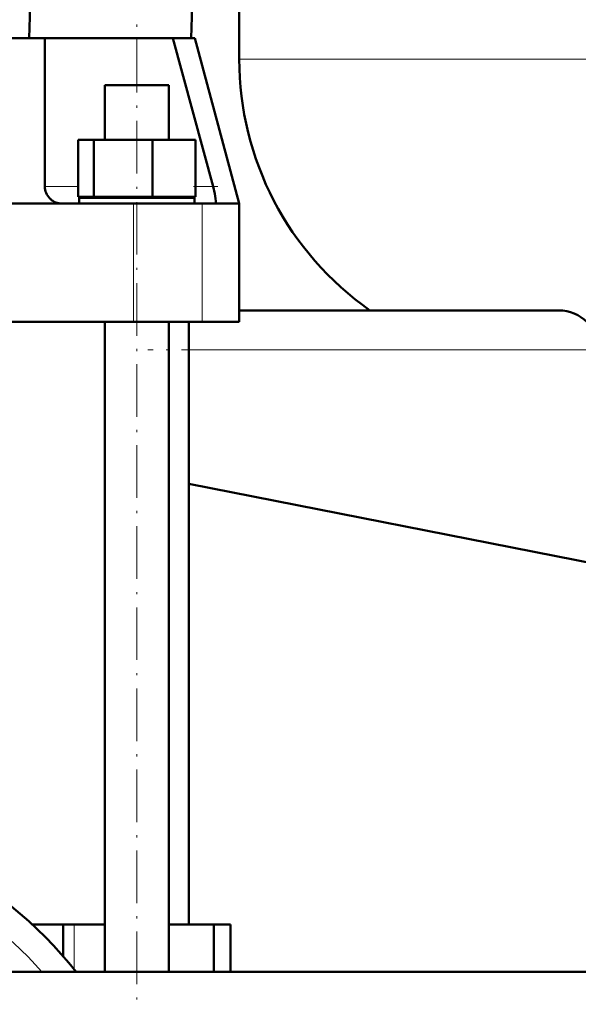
# Model space of a CAD drawing. Extents: x -1976 to 2357, y -1746 to 636.
# Tile 34 of 55: x -44 to 84, y -123 to 102. Entities that reach past the tile are written whole.
import ezdxf

# ---------------------------------------------------------------- set-up
doc = ezdxf.new("R2010")
doc.units = 0
doc.linetypes.add('DASHDOT', pattern=[18.5, 12, -3, 0.5, -3])

msp = doc.modelspace()

# ---------------------------------------------------------------- linework, layer by layer
at = {"color": 7, "lineweight": 50}
for p, q in [((-41.43, 97.49), (-34.93, 285.49)), ((6.57, 213.86), (6.57, 92.74)), ((-4.43, 97.49), (-4.02, 109.49)), ((-41.43, 97.49), (-165.43, 97.49)), ((-41.43, 97.49), (-37.81, 97.49)), ((-37.81, 63.69), (-37.81, 97.49)), ((-37.81, 97.49), (-16.81, 97.49)), ((-16.81, 97.49), (-8.57, 97.49)), ((-8.57, 97.49), (0.59, 63.69)), ((-8.57, 97.49), (-3.54, 97.49)), ((-3.54, 97.49), (6.57, 59.79)), ((-24.11, 86.79), (-11.65, 86.79)), ((-24.11, 74.29), (-24.11, 86.79)), ((-11.65, 86.79), (-9.51, 86.79)), ((-9.51, 74.29), (-9.51, 86.79)), ((-30.2, 74.29), (-26.61, 74.29)), ((-30.2, 61.29), (-30.2, 74.29)), ((-26.61, 74.29), (-13.23, 74.29)), ((-26.61, 61.29), (-26.61, 74.29)), ((-13.23, 74.29), (-3.43, 74.29)), ((-13.23, 61.29), (-13.23, 74.29)), ((-3.43, 61.29), (-3.43, 74.29)), ((-36.67, 60.93), (-36.56, 60.82)), ((-26.61, 61.29), (-30.2, 61.29)), ((-3.61, 61.09), (-30.01, 61.09)), ((-30.01, 59.79), (-30.01, 61.09)), ((-13.23, 61.29), (-26.61, 61.29)), ((-24.11, 61.09), (-24.11, 61.29)), ((-3.43, 61.29), (-13.23, 61.29)), ((-9.51, 61.09), (-9.51, 61.29)), ((-3.61, 61.09), (-3.61, 59.79)), ((1.17, 60.82), (1.16, 60.93)), ((-63.43, 59.79), (-33.91, 59.79)), ((-33.91, 59.79), (-17.6, 59.79)), ((-17.6, 59.79), (-1.89, 59.79)), ((-1.89, 59.79), (1.04, 59.79)), ((1.04, 59.79), (6.57, 59.79)), ((6.57, 59.79), (6.57, 32.79)), ((6.56, 35.4), (79.57, 35.4)), ((-17.6, 32.79), (-78.1, 32.79)), ((-24.11, -115.56), (-24.11, 32.79)), ((-1.89, 32.79), (-17.6, 32.79)), ((-9.51, -115.56), (-9.51, 32.79)), ((-4.93, -104.71), (-4.93, 32.79)), ((6.57, 32.79), (-1.89, 32.79)), ((88.57, -22.6), (-4.94, -4.17)), ((-40.73, -104.71), (-39.49, -104.71)), ((-39.49, -104.71), (-33.66, -104.71)), ((-31.09, -104.71), (-33.66, -104.71)), ((-33.66, -111.99), (-33.66, -104.71)), ((-24.11, -104.71), (-31.09, -104.71)), ((0.8, -104.71), (-9.51, -104.71)), ((0.8, -104.71), (4.57, -104.71)), ((0.8, -115.56), (0.8, -104.71)), ((4.57, -104.71), (4.57, -115.56)), ((133.12, -115.56), (-325.43, -115.56)), ((4.56, -115.56), (115.07, -115.56))]:
    msp.add_line(p, q, dxfattribs=at)
at = {"color": 7, "linetype": 'DASHDOT', "lineweight": 18}
for p, q in [((-16.81, -136.87), (-16.81, 118.79)), ((97.92, 26.4), (-14.29, 26.4))]:
    msp.add_line(p, q, dxfattribs=at)
at = {"color": 7, "lineweight": 18}
for p, q in [((-16.81, 86.79), (-16.81, 97.49)), ((6.57, 92.74), (146.57, 92.74)), ((-30.2, 63.69), (-37.81, 63.69)), ((0.59, 63.69), (-3.43, 63.69)), ((-17.6, 59.79), (-17.6, 32.79)), ((-1.89, 59.79), (-1.89, 32.79)), ((-4.94, 26.4), (88.57, 26.4)), ((-31.09, -115.07), (-31.09, -104.71))]:
    msp.add_line(p, q, dxfattribs=at)
at = {"color": 7, "linetype": 'DASHDOT', "lineweight": 18, "ltscale": 0.139291}
msp.add_line((1.68, 63.69), (-3.89, 63.69), dxfattribs=at)
at = {"color": 7, "lineweight": 50}
for points in [[(1.16, 60.93), (0.99, 61.96), (0.59, 63.69)], [(1.04, 59.79), (1.08, 59.8), (1.11, 59.82), (1.15, 59.88), (1.19, 60.09), (1.2, 60.41), (1.17, 60.82)]]:
    msp.add_lwpolyline(points, dxfattribs=at)
for centre, radius, start, end in [((76.57, 92.74), 70, 180, 234.9993), ((-33.91, 63.69), 3.9, 180, 225), ((-33.91, 63.69), 3.9, 227.3624, 270), ((79.57, 26.4), 9, 0, 90), ((-103.43, -172.71), 92.5, 38.1583, 141.8417)]:
    msp.add_arc(centre, radius, start, end, dxfattribs=at)
at = {"color": 7, "lineweight": 18}
msp.add_arc((-103.43, -172.71), 86.5, 41.3527, 138.6473, dxfattribs=at)

doc.saveas('drawing.dxf')
